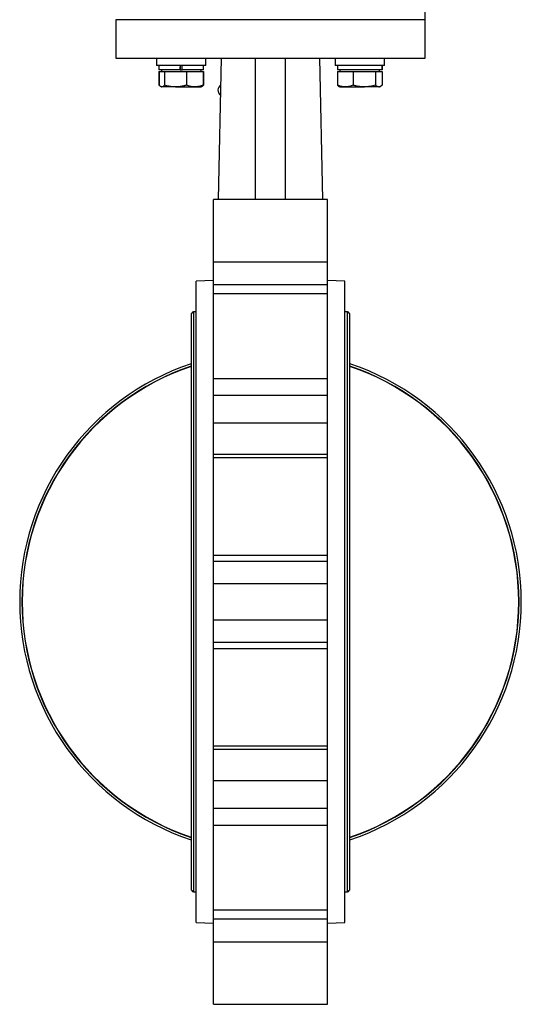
# Model space of a CAD drawing. Header units: millimetres. Extents: x 446 to 2194, y 292 to 1631.
# Tile 2 of 28: x 496 to 698, y 657 to 1054. Entities that reach past the tile are written whole.
import ezdxf

# ---------------------------------------------------------------- set-up
doc = ezdxf.new("R2010")
doc.units = ezdxf.units.MM

msp = doc.modelspace()

# ---------------------------------------------------------------- linework, layer by layer
at = {"color": 7, "linetype": 'Continuous', "lineweight": 25}
for p, q in [((659.32, 1054.39), (659.32, 1062.39)), ((534.32, 1054.39), (534.32, 1038.89)), ((659.32, 1054.39), (534.32, 1054.39)), ((659.32, 1038.89), (659.32, 1054.39)), ((534.32, 1038.89), (659.32, 1038.89)), ((550.76, 1038.89), (550.76, 1035.89)), ((570.76, 1035.89), (570.76, 1038.89)), ((575.82, 981.87), (577.06, 1038.89)), ((590.82, 981.86), (590.82, 1038.89)), ((602.82, 981.86), (602.82, 1038.89)), ((616.59, 1038.89), (617.82, 981.87)), ((622.89, 1038.89), (622.89, 1035.89)), ((642.89, 1035.89), (642.89, 1038.89)), ((568.52, 1035.89), (550.76, 1035.89)), ((551.71, 1035.89), (551.71, 1034.09)), ((560.3, 1034.09), (551.71, 1034.09)), ((551.77, 1033.49), (551.77, 1027.95)), ((551.77, 1033.49), (551.91, 1033.49)), ((551.91, 1033.49), (551.91, 1027.95)), ((551.91, 1033.49), (552.98, 1033.49)), ((552.76, 1034.09), (552.76, 1033.49)), ((552.98, 1033.49), (554.04, 1033.49)), ((554.04, 1033.49), (554.04, 1027.95)), ((554.04, 1033.49), (558.47, 1033.49)), ((558.47, 1033.49), (562.89, 1033.49)), ((560.3, 1035.89), (560.3, 1034.09)), ((560.3, 1034.09), (561.2, 1034.09)), ((560.3, 1034.09), (560.31, 1034.09)), ((560.31, 1034.59), (560.31, 1035.39)), ((561.2, 1034.09), (561.2, 1035.89)), ((569.81, 1034.09), (561.2, 1034.09)), ((562.89, 1033.49), (562.89, 1027.95)), ((562.89, 1033.49), (566.25, 1033.49)), ((566.25, 1033.49), (569.61, 1033.49)), ((570.76, 1035.89), (568.52, 1035.89)), ((568.76, 1033.49), (568.76, 1034.09)), ((569.61, 1033.49), (569.61, 1027.95)), ((569.61, 1033.49), (569.75, 1033.49)), ((569.75, 1033.49), (569.75, 1027.95)), ((569.81, 1034.09), (569.81, 1035.89)), ((642.89, 1035.89), (622.89, 1035.89)), ((623.84, 1035.89), (623.84, 1034.09)), ((641.93, 1034.09), (623.84, 1034.09)), ((623.9, 1033.49), (623.9, 1027.95)), ((623.9, 1033.49), (627.07, 1033.49)), ((624.89, 1034.09), (624.89, 1033.49)), ((627.07, 1033.49), (630.24, 1033.49)), ((630.24, 1033.49), (630.24, 1027.95)), ((630.24, 1033.49), (634.73, 1033.49)), ((634.73, 1033.49), (639.23, 1033.49)), ((639.23, 1033.49), (639.23, 1027.95)), ((639.23, 1033.49), (640.55, 1033.49)), ((640.55, 1033.49), (641.88, 1033.49)), ((640.89, 1033.49), (640.89, 1034.09)), ((641.88, 1033.49), (641.88, 1027.95)), ((641.93, 1034.09), (641.93, 1035.89)), ((641.93, 1035.89), (641.93, 1034.09)), ((641.93, 1034.09), (641.93, 1034.09)), ((641.94, 1034.09), (641.93, 1034.09)), ((641.94, 1034.09), (641.94, 1035.89)), ((551.97, 1027.89), (551.77, 1027.95)), ((552.54, 1027.37), (552.76, 1027.24)), ((552.76, 1027.24), (552.98, 1027.24)), ((558.47, 1027.24), (552.98, 1027.24)), ((558.47, 1027.24), (566.25, 1027.24)), ((566.25, 1027.24), (568.76, 1027.24)), ((568.76, 1027.24), (568.98, 1027.37)), ((568.98, 1027.37), (569.11, 1027.44)), ((624.54, 1027.44), (624.89, 1027.24)), ((624.89, 1027.24), (627.07, 1027.24)), ((627.07, 1027.24), (634.73, 1027.24)), ((640.55, 1027.24), (634.73, 1027.24)), ((640.55, 1027.24), (640.89, 1027.24)), ((640.89, 1027.24), (641.24, 1027.44)), ((575.82, 981.86), (573.82, 981.86)), ((573.82, 956.69), (573.82, 981.86)), ((617.82, 981.86), (575.82, 981.86)), ((619.82, 981.86), (617.82, 981.86)), ((619.82, 956.69), (619.82, 981.86)), ((573.82, 956.69), (619.82, 956.69)), ((573.82, 947.5), (573.82, 956.69)), ((619.82, 947.5), (619.82, 956.69)), ((573.82, 949.15), (566.82, 948.89)), ((566.82, 689.89), (566.82, 948.89)), ((573.82, 947.5), (619.82, 947.5)), ((573.82, 943.69), (573.82, 947.5)), ((626.82, 948.89), (619.82, 949.15)), ((619.82, 943.69), (619.82, 947.5)), ((626.82, 819.39), (626.82, 948.89)), ((619.82, 943.69), (573.82, 943.69)), ((573.82, 909.54), (573.82, 943.69)), ((619.82, 909.54), (619.82, 943.69)), ((564.74, 935.14), (564.74, 703.64)), ((566.82, 936.49), (565.74, 936.49)), ((565.74, 936.49), (565.74, 702.29)), ((627.9, 936.49), (626.82, 936.49)), ((627.9, 702.29), (627.9, 936.49)), ((628.9, 703.64), (628.9, 935.14)), ((573.82, 909.54), (619.82, 909.54)), ((573.82, 902.82), (573.82, 909.54)), ((619.82, 902.82), (619.82, 909.54)), ((573.82, 902.82), (619.82, 902.82)), ((573.82, 891.53), (573.82, 902.82)), ((619.82, 891.53), (619.82, 902.82)), ((619.82, 891.53), (573.82, 891.53)), ((573.82, 879.05), (573.82, 891.53)), ((619.82, 879.05), (619.82, 891.53)), ((573.82, 879.05), (619.82, 879.05)), ((573.82, 877.56), (573.82, 879.05)), ((619.82, 877.56), (619.82, 879.05)), ((619.82, 877.56), (573.82, 877.56)), ((573.82, 838.25), (573.82, 877.56)), ((619.82, 838.25), (619.82, 877.56)), ((573.82, 838.25), (619.82, 838.25)), ((573.82, 835.78), (573.82, 838.25)), ((573.82, 835.78), (619.82, 835.78)), ((573.82, 826.6), (573.82, 835.78)), ((619.82, 835.78), (619.82, 838.25)), ((619.82, 826.6), (619.82, 835.78)), ((619.82, 826.6), (573.82, 826.6)), ((573.82, 812.18), (573.82, 826.6)), ((619.82, 812.18), (619.82, 826.6)), ((626.82, 689.89), (626.82, 819.39)), ((573.82, 812.18), (619.82, 812.18)), ((573.82, 802.99), (573.82, 812.18)), ((619.82, 802.99), (619.82, 812.18)), ((619.82, 802.99), (573.82, 802.99)), ((573.82, 800.53), (573.82, 802.99)), ((619.82, 800.53), (619.82, 802.99)), ((573.82, 761.21), (573.82, 800.53)), ((573.82, 800.53), (619.82, 800.53)), ((619.82, 761.21), (619.82, 800.53)), ((573.82, 761.21), (619.82, 761.21)), ((573.82, 759.73), (573.82, 761.21)), ((619.82, 759.73), (573.82, 759.73)), ((573.82, 747.24), (573.82, 759.73)), ((619.82, 759.73), (619.82, 761.21)), ((619.82, 747.24), (619.82, 759.73)), ((573.82, 747.24), (619.82, 747.24)), ((573.82, 735.96), (573.82, 747.24)), ((619.82, 735.96), (619.82, 747.24)), ((619.82, 735.96), (573.82, 735.96)), ((573.82, 729.23), (573.82, 735.96)), ((619.82, 729.23), (619.82, 735.96)), ((573.82, 729.23), (619.82, 729.23)), ((573.82, 695.09), (573.82, 729.23)), ((619.82, 695.09), (619.82, 729.23)), ((565.74, 702.29), (566.82, 702.29)), ((626.82, 702.29), (627.9, 702.29)), ((573.82, 695.09), (619.82, 695.09)), ((573.82, 691.28), (573.82, 695.09)), ((619.82, 691.28), (619.82, 695.09)), ((566.82, 689.89), (573.82, 689.62)), ((619.82, 691.28), (573.82, 691.28)), ((573.82, 682.09), (573.82, 691.28)), ((619.82, 682.09), (619.82, 691.28)), ((619.82, 689.62), (626.82, 689.89)), ((573.82, 682.09), (619.82, 682.09)), ((573.82, 656.91), (573.82, 682.09)), ((619.82, 656.91), (619.82, 682.09)), ((573.82, 656.91), (619.82, 656.91))]:
    msp.add_line(p, q, dxfattribs=at)
for centre, radius, start, end in [((577.98, 1025.95), 2.4, 118.75, 178.164), ((577.98, 1026), 2.4, 179.3535, 238.7675), ((566.16, 935.14), 1.41, 106.9423, 180), ((627.49, 935.14), 1.41, 0, 73.0577), ((596.82, 819.39), 101.3, 108.4625, 251.5375), ((596.82, 819.39), 100.38, 108.6387, 251.3613), ((596.82, 819.39), 100.28, 108.6566, 251.3434), ((596.82, 819.39), 101.3, 288.4625, 71.5375), ((596.82, 819.39), 100.38, 288.6387, 71.3613), ((596.82, 819.39), 100.28, 288.6566, 71.3434), ((566.16, 703.64), 1.41, 180, 253.0577), ((627.49, 703.64), 1.41, 286.9423, 0)]:
    msp.add_arc(centre, radius, start, end, dxfattribs=at)
for points, knots in [([(560.31, 1035.89), (560.31, 1035.89), (560.31, 1035.89), (560.31, 1035.85), (560.31, 1035.75), (560.31, 1035.63), (560.31, 1035.5), (560.31, 1035.43), (560.31, 1035.39)], [0, 0, 0, 0, 0.065012, 0.280534, 0.496048, 0.711085, 0.845662, 1, 1, 1, 1]), ([(560.31, 1034.59), (560.31, 1034.57), (560.31, 1034.5), (560.31, 1034.4), (560.31, 1034.27), (560.31, 1034.17), (560.31, 1034.1), (560.31, 1034.09), (560.31, 1034.09)], [0, 0, 0, 0, 0.05991, 0.2733015, 0.4057137, 0.6205859, 0.8354372, 1, 1, 1, 1]), ([(552.98, 1027.24), (552.95, 1027.24), (552.89, 1027.24), (552.74, 1027.27), (552.53, 1027.36), (552.32, 1027.51), (552.16, 1027.67), (552.04, 1027.8), (551.95, 1027.9), (551.91, 1027.95)], [0, 0, 0, 0, 0.070048, 0.185145, 0.416024, 0.647857, 0.765018, 0.88247, 1, 1, 1, 1]), ([(554.04, 1027.95), (553.87, 1027.75), (553.52, 1027.35), (553.16, 1027.28), (552.98, 1027.24)], [0, 0, 0, 0, 0.495458, 1, 1, 1, 1]), ([(558.47, 1027.24), (558.15, 1027.25), (556.65, 1027.28), (555.19, 1027.66), (554.04, 1027.95)], [0, 0, 0, 0, 0.214378, 1, 1, 1, 1]), ([(562.89, 1027.95), (562.76, 1027.91), (562.48, 1027.83), (562.07, 1027.72), (561.63, 1027.62), (561.19, 1027.52), (560.75, 1027.44), (560.3, 1027.37), (559.84, 1027.31), (559.39, 1027.27), (558.93, 1027.24), (558.62, 1027.24), (558.47, 1027.24)], [0, 0, 0, 0, 0.094148, 0.188332, 0.288908, 0.389546, 0.490394, 0.591325, 0.693216, 0.795213, 0.897546, 1, 1, 1, 1]), ([(566.25, 1027.24), (566.17, 1027.24), (565.57, 1027.25), (564.43, 1027.4), (563.41, 1027.77), (562.89, 1027.95)], [0, 0, 0, 0, 0.0700858, 0.5307822, 1, 1, 1, 1]), ([(569.61, 1027.95), (569.07, 1027.75), (567.96, 1027.35), (566.83, 1027.28), (566.25, 1027.24)], [0, 0, 0, 0, 0.495458, 1, 1, 1, 1]), ([(568.98, 1027.37), (568.99, 1027.37), (569.07, 1027.41), (569.2, 1027.52), (569.37, 1027.67), (569.49, 1027.8), (569.57, 1027.9), (569.61, 1027.95)], [0, 0, 0, 0, 0.017809, 0.407729, 0.604783, 0.802325, 1, 1, 1, 1]), ([(569.75, 1027.95), (569.71, 1027.91), (569.62, 1027.83), (569.5, 1027.72), (569.37, 1027.61), (569.24, 1027.52), (569.15, 1027.47), (569.11, 1027.44)], [0, 0, 0, 0, 0.19999, 0.400064, 0.600429, 0.80091, 1, 1, 1, 1]), ([(627.07, 1027.24), (626.99, 1027.24), (626.42, 1027.25), (625.35, 1027.4), (624.39, 1027.77), (623.9, 1027.95)], [0, 0, 0, 0, 0.070086, 0.530782, 1, 1, 1, 1]), ([(623.9, 1027.95), (623.94, 1027.91), (624.02, 1027.83), (624.15, 1027.72), (624.28, 1027.61), (624.41, 1027.52), (624.49, 1027.47), (624.54, 1027.44)], [0, 0, 0, 0, 0.19999, 0.400064, 0.600429, 0.80091, 1, 1, 1, 1]), ([(630.24, 1027.95), (629.72, 1027.75), (628.68, 1027.35), (627.61, 1027.28), (627.07, 1027.24)], [0, 0, 0, 0, 0.495458, 1, 1, 1, 1]), ([(634.73, 1027.24), (634.62, 1027.24), (634.34, 1027.24), (633.71, 1027.27), (632.84, 1027.36), (631.97, 1027.51), (631.27, 1027.67), (630.75, 1027.8), (630.41, 1027.9), (630.24, 1027.95)], [0, 0, 0, 0, 0.070048, 0.185145, 0.416024, 0.647857, 0.765018, 0.88247, 1, 1, 1, 1]), ([(639.23, 1027.95), (638.5, 1027.75), (637.02, 1027.35), (635.5, 1027.28), (634.73, 1027.24)], [0, 0, 0, 0, 0.495458, 1, 1, 1, 1]), ([(640.55, 1027.24), (640.45, 1027.25), (640.01, 1027.28), (639.57, 1027.66), (639.23, 1027.95)], [0, 0, 0, 0, 0.214378, 1, 1, 1, 1]), ([(641.88, 1027.95), (641.84, 1027.91), (641.75, 1027.83), (641.63, 1027.72), (641.5, 1027.62), (641.37, 1027.52), (641.23, 1027.44), (641.1, 1027.37), (640.96, 1027.31), (640.83, 1027.27), (640.69, 1027.24), (640.6, 1027.24), (640.55, 1027.24)], [0, 0, 0, 0, 0.094148, 0.188332, 0.288908, 0.389546, 0.490394, 0.591325, 0.693216, 0.795213, 0.897546, 1, 1, 1, 1])]:
    msp.add_open_spline(points, degree=3, knots=knots, dxfattribs=at)

doc.saveas('drawing.dxf')
